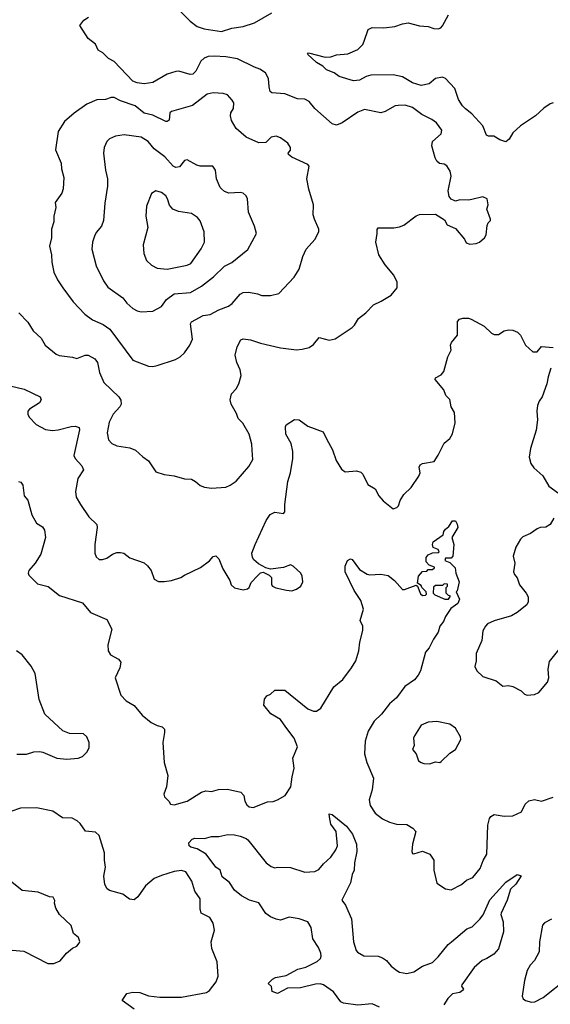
# Model space of a CAD drawing. Extents: x 1839239 to 1929705, y 762242 to 910352.
# Tile 76 of 256: x 1880457 to 1884156, y 786479 to 793345. Entities that reach past the tile are written whole.
import ezdxf

# ---------------------------------------------------------------- set-up
doc = ezdxf.new("R2010")
doc.units = 0

msp = doc.modelspace()

# ---------------------------------------------------------------- linework, layer by layer
at = {"layer": '0CON10XD'}
for points in [[(1880451.7, 791301.7), (1880515, 791236.2), (1880550, 791175), (1880608, 791125), (1880635, 791076.2), (1880712.4, 791012.4), (1880733.4, 791003.4), (1880825, 790992.9), (1880855, 790983.3), (1880912.5, 791005), (1880935, 791006.9), (1880980.8, 790980.8), (1880999.4, 790955), (1881014.5, 790884.5), (1881044.3, 790815), (1881147.5, 790715), (1881163, 790693), (1881164.3, 790665), (1881155.8, 790645), (1881108.6, 790595), (1881082, 790538), (1881065.8, 790465), (1881076, 790416), (1881099.3, 790389.3), (1881134.1, 790374.1), (1881225, 790360), (1881265, 790343.8), (1881315.9, 790295.9), (1881355, 790270), (1881405, 790193.3), (1881464.1, 790174.1), (1881534.2, 790164.2), (1881605, 790144.2), (1881655, 790140), (1881683.3, 790125), (1881715, 790096.2), (1881745, 790086.2), (1881795, 790078), (1881895, 790086.2), (1881925, 790098.8), (1881965, 790126.2), (1882055, 790228.8), (1882082.1, 790277.9), (1882077.5, 790342.5), (1882075.6, 790385), (1882056.9, 790455), (1882011.4, 790531.4), (1881980.8, 790565), (1881969.2, 790599.2), (1881931.1, 790665), (1881924.5, 790694.5), (1881934, 790735), (1881965, 790770), (1881984, 790805), (1882000, 790865), (1881994.5, 790904.5), (1881971.4, 790955), (1881958.6, 791005), (1881974, 791065), (1881998.3, 791111.7), (1882015, 791120), (1882065, 791113.1), (1882135, 791089.2), (1882275, 791055.8), (1882386.4, 791043.6), (1882425, 791046.7), (1882475, 791060), (1882505, 791080), (1882545, 791130), (1882615, 791110), (1882655, 791120), (1882775, 791198.8), (1882791.2, 791215), (1882818.3, 791261.7), (1882869.2, 791300.8), (1882922.7, 791357.3), (1882977.7, 791382.3), (1883046.1, 791423.9), (1883088.8, 791475), (1883088, 791515), (1883065, 791563.3), (1883005.7, 791635), (1882961.4, 791705), (1882938.8, 791795), (1882950, 791855), (1882948.3, 791881.7), (1882957, 791893), (1883065, 791894), (1883105, 791901.2), (1883135, 791913.3), (1883221.4, 791978.6), (1883243, 791987), (1883355, 791990), (1883419.3, 791949.3), (1883437.5, 791915), (1883495, 791890), (1883557.5, 791815), (1883570, 791790), (1883595, 791780), (1883640, 791785), (1883662.5, 791795), (1883697.5, 791825), (1883707.5, 791845), (1883715, 791910), (1883721.7, 791928.3), (1883740, 791945), (1883740, 791955), (1883713.9, 792023.9), (1883723.3, 792055), (1883715.9, 792095.9), (1883685, 792110), (1883608.6, 792091.4), (1883585, 792086), (1883525, 792088.6), (1883495, 792080.8), (1883465, 792094), (1883451.7, 792111.7), (1883442.7, 792152.7), (1883464.4, 792255), (1883458.3, 792288.3), (1883435, 792326.2), (1883417, 792337), (1883383.2, 792343.2), (1883365, 792358.8), (1883352.5, 792382.5), (1883329.4, 792465), (1883334.2, 792495), (1883395, 792550), (1883400, 792575), (1883363.3, 792625), (1883329.7, 792649.7), (1883261.2, 792685), (1883195, 792731.9), (1883145, 792749.4), (1883095, 792747.5), (1883075, 792744.3), (1883004.5, 792705.5), (1882975, 792696.9), (1882861.3, 792718.7), (1882815, 792701.1), (1882706, 792625), (1882665, 792610), (1882635, 792618.6), (1882515, 792726.7), (1882475, 792773.8), (1882445, 792790), (1882393, 792793), (1882305, 792828), (1882214.3, 792834.3), (1882204, 792845), (1882195, 792877.5), (1882191.4, 792935), (1882170.8, 792975), (1882131.4, 793001.4), (1882095, 793013.6), (1881975, 793072.9), (1881894.6, 793085.4), (1881811.7, 793091.7), (1881771.3, 793088.7), (1881743.7, 793076.3), (1881719.1, 793055), (1881685, 792987.1), (1881665, 792966.5), (1881645, 792963.5), (1881566.3, 792986.3), (1881545, 792983.6), (1881484.1, 792965.9), (1881385, 792907.5), (1881325, 792898.1), (1881275, 792905.4), (1881245, 792916.9), (1881115, 793052.9), (1881075.4, 793075.4), (1881035.7, 793115), (1881003.1, 793133.1), (1880985, 793174), (1880934, 793215), (1880876.2, 793305), (1880905, 793342.5), (1880936.4, 793363.6)], [(1881575, 793405.7), (1881644.4, 793334.4), (1881695, 793298.1), (1881742.6, 793282.6), (1881865, 793262.5), (1881935, 793286.5), (1882015, 793296.9), (1882095, 793322.5), (1882215, 793393.1)], [(1884175, 792766), (1884155, 792759.2), (1884110.6, 792729.4), (1884051.4, 792675), (1883948, 792605), (1883894.3, 792555.7), (1883868.8, 792511.2), (1883845, 792493.3), (1883805, 792508), (1883762.9, 792532.9), (1883724.1, 792534.1), (1883710.7, 792540.7), (1883686, 792605), (1883609.4, 792689.4), (1883564.7, 792724.7), (1883544.3, 792744.3), (1883515, 792789.5), (1883489.7, 792865), (1883425, 792934.4), (1883405, 792944.6), (1883355, 792936.4), (1883311.4, 792898.6), (1883255, 792886.2), (1883195, 792905.3), (1883125, 792946.2), (1883061.5, 792961.5), (1882905, 792958.9), (1882871.1, 792948.9), (1882825, 792922.7), (1882785, 792918), (1882685, 792950), (1882650, 792975), (1882595, 792996.2), (1882570.5, 793020.5), (1882525, 793046.7), (1882462.5, 793105), (1882470, 793115), (1882585.9, 793084.1), (1882625, 793086.7), (1882665, 793101.2), (1882745, 793107.5), (1882815, 793138.6), (1882848.3, 793171.7), (1882858.6, 793195), (1882885, 793277.5), (1882915, 793292), (1882995, 793287.8), (1883071.7, 793298.3), (1883125, 793316.2), (1883165, 793322.3), (1883245, 793302), (1883305, 793298.8), (1883345, 793283.4), (1883375, 793280.9), (1883392.1, 793287.9), (1883405, 793302.5), (1883445, 793379.2)], [(1881385, 790926.2), (1881415, 790934), (1881543.9, 790976.1), (1881575.6, 790994.4), (1881606.8, 791023.2), (1881644, 791075), (1881662.7, 791117.3), (1881647.1, 791225), (1881655, 791239.2), (1881735, 791281.9), (1881785, 791288.9), (1881845, 791322.9), (1881913.4, 791346.6), (1881937.5, 791365), (1881995, 791432), (1882015, 791442.5), (1882054.3, 791444.3), (1882115, 791434), (1882145, 791421.2), (1882205, 791421.2), (1882263.9, 791436.1), (1882371.2, 791548.8), (1882405.8, 791605), (1882431.2, 791695), (1882453.8, 791745), (1882515, 791812.5), (1882542.5, 791865), (1882543.3, 791885), (1882511.2, 791955), (1882503.8, 791985), (1882506, 792055), (1882472.8, 792162.8), (1882459.4, 792235), (1882474.2, 792325), (1882465, 792335.6), (1882355, 792386.2), (1882330, 792405), (1882327.5, 792415), (1882344, 792436), (1882345.9, 792454.1), (1882326, 792485), (1882275, 792520.8), (1882245, 792534), (1882210, 792525), (1882171.7, 792488.3), (1882125, 792487.5), (1882035, 792525.6), (1881965.7, 792585.7), (1881933.2, 792643.2), (1881925.7, 792675), (1881930, 792695), (1881948.6, 792725), (1881948.8, 792765), (1881938.8, 792785), (1881905, 792822), (1881875, 792830.8), (1881805, 792836), (1881765, 792825.7), (1881662.4, 792747.6), (1881515, 792704), (1881504, 792695), (1881499.2, 792645), (1881485, 792635.7), (1881475, 792635.7), (1881385, 792679.6), (1881325, 792693.3), (1881262, 792745), (1881159.1, 792779.1), (1881115, 792802), (1881095, 792803.8), (1881055, 792789.2), (1880995, 792785.6), (1880925, 792755.5), (1880836.9, 792693.1), (1880770, 792635), (1880726.2, 792565), (1880707.7, 792437.7), (1880746.9, 792345), (1880747.5, 792305), (1880764.5, 792245), (1880761.1, 792165), (1880751.9, 792135), (1880705, 792070), (1880708, 792035), (1880696, 791975), (1880695.6, 791935), (1880678.6, 791885), (1880678.2, 791825), (1880664.3, 791765.7), (1880680, 791705), (1880680.6, 791655), (1880695.7, 791585), (1880720.7, 791530.7), (1880758, 791475), (1880828.9, 791378.9), (1880910.7, 791290.7), (1880965, 791253.1), (1881039.4, 791219.4), (1881086, 791186), (1881245, 790970), (1881355, 790928.8), (1881385, 790926.2)], [(1881305, 791308.6), (1881385, 791312.9), (1881445.4, 791344.6), (1881480.6, 791395), (1881535, 791432.5), (1881647, 791443), (1881724.1, 791485.9), (1881807.4, 791552.6), (1881883.6, 791626.4), (1881935, 791653.1), (1882047.5, 791742.5), (1882107.5, 791855), (1882093.8, 791905), (1882052.1, 792002.1), (1882044, 792095), (1882035, 792116.7), (1882015, 792136.2), (1881995, 792141.2), (1881915, 792136), (1881885, 792147.5), (1881864, 792165), (1881854.3, 792175), (1881828, 792235), (1881822, 792295), (1881804.1, 792324.1), (1881715, 792323.8), (1881690.8, 792330.8), (1881625, 792368.8), (1881605, 792363.3), (1881571.4, 792318.6), (1881545, 792315.7), (1881528, 792325), (1881469.5, 792389.5), (1881394, 792445), (1881352.5, 792495), (1881305, 792527.1), (1881185, 792542.5), (1881125, 792533.1), (1881084.2, 792515), (1881065.7, 792495), (1881045.7, 792455), (1881042.5, 792415), (1881055.6, 792295), (1881068.6, 792235), (1881069.2, 792185), (1881050, 792065), (1881041.4, 791945), (1881027.5, 791905), (1880989.5, 791860.5), (1880977.5, 791835), (1880965.8, 791795), (1880960.8, 791745), (1880989.1, 791629.1), (1881040.8, 791525), (1881071.1, 791481.1), (1881176, 791405), (1881205, 791367.5), (1881245, 791330.8), (1881275, 791314.3), (1881305, 791308.6)], [(1881485, 791604.4), (1881625, 791633.5), (1881649.4, 791645), (1881721.5, 791748.5), (1881744.4, 791795), (1881742.9, 791865), (1881715, 791943.3), (1881697.5, 791965), (1881655, 791994.3), (1881565, 792008.1), (1881523.7, 792023.7), (1881500.9, 792050.9), (1881488, 792095), (1881475, 792116.2), (1881445, 792141.2), (1881405, 792151.2), (1881375, 792132.5), (1881340.8, 792045), (1881335.8, 791975), (1881350, 791895), (1881317.5, 791775), (1881322.5, 791715), (1881340.8, 791665), (1881375, 791632.5), (1881415, 791613.1), (1881485, 791604.4)], [(1880391.1, 790791.1), (1880488.3, 790768.3), (1880600, 790715), (1880606.7, 790695), (1880595.9, 790674.1), (1880525, 790630), (1880513.8, 790615), (1880513.3, 790595), (1880523.9, 790573.9), (1880571.2, 790521.2), (1880637.7, 790487.7), (1880685, 790480), (1880725.5, 790484.5), (1880815, 790508.9), (1880845, 790510.6), (1880872, 790502), (1880874.2, 790485), (1880834.4, 790305.6), (1880842.9, 790285), (1880890.6, 790235), (1880901.4, 790205), (1880863.3, 790145), (1880846, 790055), (1880851.2, 790015), (1880880, 789965), (1880939.5, 789879.5), (1880994.1, 789824.1), (1880998, 789805), (1880980.8, 789685), (1880980, 789625), (1880989.5, 789599.5), (1881010.5, 789580.5), (1881035, 789580), (1881065, 789591.2), (1881103, 789617), (1881135, 789628.8), (1881160.7, 789630.7), (1881183.9, 789623.9), (1881225, 789593.3), (1881325, 789556.7), (1881347.7, 789537.7), (1881373.3, 789505), (1881395, 789442.5), (1881425, 789427.5), (1881465, 789427.5), (1881516.4, 789433.6), (1881580, 789455), (1881605, 789472.5), (1881717.5, 789525), (1881779.5, 789570.5), (1881805, 789602.5), (1881825, 789606.7), (1881845.9, 789585.9), (1881872, 789515), (1881921.2, 789435), (1881931.2, 789405), (1881955, 789383.8), (1882015, 789368.8), (1882045, 789376.7), (1882056.7, 789385), (1882070.7, 789419.3), (1882115, 789467.5), (1882135, 789487.5), (1882155, 789492.5), (1882195, 789472.5), (1882212.5, 789455), (1882212.5, 789405), (1882220, 789395), (1882243.6, 789383.6), (1882317, 789367), (1882355, 789363.3), (1882385.9, 789374.1), (1882416.7, 789395), (1882430, 789425), (1882426.7, 789465), (1882417.5, 789485), (1882362.5, 789535), (1882345, 789543.3), (1882295, 789526), (1882205, 789513.3), (1882173.8, 789523.8), (1882121.7, 789551.7), (1882088.3, 789578.3), (1882078.8, 789595), (1882076.2, 789625), (1882098, 789685), (1882176.1, 789853.9), (1882203.8, 789895), (1882235, 789912), (1882295, 789902.5), (1882306.4, 789913.6), (1882306, 789965), (1882326.3, 790123.7), (1882345.7, 790185.7), (1882361.1, 790285), (1882361.9, 790335), (1882349.7, 790389.7), (1882312, 790455), (1882310, 790505), (1882315, 790520), (1882372.3, 790557.7), (1882404.1, 790554.1), (1882465, 790511.2), (1882571.9, 790471.9), (1882595, 790423.3), (1882638, 790345), (1882662.3, 790272.3), (1882700.7, 790210.7), (1882725, 790193.3), (1882805, 790198.8), (1882835, 790190), (1882848.8, 790175), (1882883.8, 790105), (1882935, 790072.5), (1882960, 790025), (1882990.5, 789990.5), (1883060, 789935), (1883085, 789942.5), (1883096.7, 789955), (1883108.3, 789991.7), (1883134, 790035), (1883185, 790083.3), (1883238.3, 790161.7), (1883247.5, 790185), (1883242.5, 790225), (1883249.7, 790240.3), (1883265, 790249.5), (1883345.8, 790265), (1883375, 790308.8), (1883417, 790393), (1883455, 790425.7), (1883475, 790456.7), (1883492.7, 790535), (1883486.9, 790605), (1883464.7, 790644.7), (1883456, 790696), (1883428, 790725), (1883414, 790765), (1883353, 790837), (1883355, 790847.5), (1883395, 790868.8), (1883412.5, 790892.5), (1883442, 790995), (1883465, 791040), (1883461.2, 791075), (1883466.1, 791093.9), (1883508.8, 791145), (1883508.3, 791241.7), (1883523, 791257), (1883545, 791263.3), (1883585, 791264), (1883605, 791258), (1883695, 791208.8), (1883745, 791160), (1883765, 791148.8), (1883795, 791150), (1883835, 791176.2), (1883865, 791183.3), (1883895, 791180), (1883927, 791167), (1883947.5, 791145), (1883983.8, 791075), (1884035, 791028.8), (1884065, 791028.8), (1884095, 791066), (1884175, 791060)], [(1884159.2, 790915), (1884140, 790855), (1884132.5, 790805), (1884100, 790715), (1884078, 790685), (1884066, 790655), (1884060.8, 790615), (1884065.8, 790555.8), (1884057.3, 790482.7), (1884018.6, 790355), (1884008, 790295), (1884020.3, 790250.3), (1884041.1, 790221.1), (1884103.8, 790165), (1884145, 790092), (1884239.2, 790025)], [(1880450, 790125), (1880465, 790120), (1880479.4, 790099.4), (1880488, 790025), (1880515, 789993.8), (1880542.1, 789892.1), (1880574.3, 789834.3), (1880615, 789809.4), (1880630.5, 789785), (1880637.9, 789735), (1880605, 789618.8), (1880565, 789556), (1880520.8, 789505), (1880516.2, 789485), (1880521.2, 789471.2), (1880581.4, 789411.4), (1880655, 789391.9), (1880735, 789329.5), (1880895, 789277.5), (1880951.3, 789211.3), (1881065, 789162.5), (1881100, 789095), (1881072.5, 788985), (1881072.8, 788942.8), (1881090.8, 788915), (1881146.7, 788885), (1881161.2, 788865), (1881154.3, 788825), (1881122, 788755), (1881161.2, 788635), (1881200, 788595), (1881255, 788563.3), (1881310, 788495), (1881372.5, 788445), (1881415, 788422.5), (1881450, 788415), (1881467, 788397), (1881467.5, 788375), (1881455.7, 788305), (1881464, 788165), (1881490.8, 788075), (1881480, 787995), (1881461.2, 787945), (1881467.5, 787925), (1881496.1, 787896.1), (1881507.5, 787875), (1881535, 787868.8), (1881624.3, 787895.7), (1881725, 787958), (1881755, 787966.7), (1881793, 787963), (1881843.9, 787976.1), (1881905, 787978.8), (1881998.3, 787958.3), (1882018.8, 787935), (1882026.7, 787895), (1882039.5, 787869.5), (1882057.5, 787855), (1882085, 787852), (1882185, 787891.2), (1882225, 787892), (1882255, 787903.8), (1882306.7, 787935), (1882347.5, 787995), (1882356, 788065), (1882371.2, 788125), (1882360, 788195), (1882394, 788275), (1882370.8, 788335), (1882312.4, 788412.4), (1882275.7, 788465.7), (1882207.5, 788505), (1882160, 788565), (1882163, 788607), (1882180.7, 788629.3), (1882205, 788642.5), (1882235, 788670), (1882305, 788670), (1882465, 788539.2), (1882505, 788522.9), (1882526.6, 788523.4), (1882555.8, 788545), (1882648, 788692), (1882710, 788745), (1882770, 788825), (1882799.2, 788875), (1882820.8, 788945), (1882828, 789005), (1882850, 789085), (1882848, 789115), (1882830, 789155), (1882854, 789235), (1882836, 789295), (1882788, 789365), (1882726, 789495), (1882726, 789535), (1882742.5, 789575), (1882763.8, 789586.2), (1882775, 789580), (1882825, 789510), (1882878.3, 789478.3), (1882895, 789473.3), (1882975, 789478), (1883025, 789470), (1883070, 789435), (1883125, 789372.5), (1883139.3, 789370.7), (1883221.7, 789401.7), (1883230, 789395), (1883250.7, 789340.7), (1883265, 789330), (1883285, 789332.5), (1883291.7, 789338.3), (1883290, 789355), (1883260, 789385), (1883255, 789400), (1883230, 789415), (1883236.7, 789465), (1883265, 789497.5), (1883295, 789500), (1883305, 789510), (1883335, 789510), (1883348.3, 789521.7), (1883348.3, 789528.3), (1883311.7, 789541.7), (1883290, 789565), (1883291.2, 789595), (1883305, 789613.3), (1883335, 789627.5), (1883375, 789630), (1883380, 789635), (1883375, 789650), (1883340, 789665), (1883333.8, 789685), (1883340, 789705), (1883408.3, 789751.7), (1883413.3, 789775), (1883425, 789792.5), (1883448, 789812), (1883475, 789850), (1883495, 789850), (1883507, 789827), (1883510, 789805), (1883470, 789735), (1883482.5, 789685), (1883476.4, 789603.6), (1883465, 789590), (1883425, 789590), (1883420, 789575), (1883455, 789560), (1883491.7, 789521.7), (1883496.7, 789485), (1883520, 789425), (1883507, 789363), (1883500, 789355), (1883523.3, 789305), (1883510.8, 789275), (1883462, 789238), (1883425, 789183.3), (1883410.5, 789149.5), (1883385.6, 789115), (1883375, 789073.8), (1883342, 789025), (1883312, 788965), (1883285.7, 788934.3), (1883250.6, 788805), (1883234.4, 788775), (1883208.1, 788741.9), (1883142.5, 788695), (1883083.1, 788615), (1883035, 788573.1), (1882978.8, 788501.2), (1882927.6, 788452.4), (1882885, 788382.5), (1882865.7, 788314.3), (1882861.1, 788225), (1882875.7, 788165), (1882922.5, 788055), (1882914.2, 787975), (1882894.2, 787905), (1882899.2, 787865), (1882935, 787812), (1882985, 787771.4), (1883035, 787748.6), (1883084.5, 787734.5), (1883155, 787733.8), (1883198.3, 787708.3), (1883217.5, 787685), (1883194.1, 787595.9), (1883190, 787545), (1883195, 787530), (1883205, 787527.5), (1883263.9, 787546.1), (1883315, 787526.2), (1883344.1, 787484.1), (1883344.2, 787414.2), (1883365, 787322.5), (1883425, 787283.8), (1883465, 787277.5), (1883535.8, 787314.2), (1883572.5, 787345), (1883615, 787363.8), (1883666.2, 787425), (1883688.3, 787481.7), (1883714, 787525), (1883721.2, 787728.8), (1883731.2, 787775), (1883740.5, 787789.5), (1883765, 787803.3), (1883835, 787792), (1883895, 787794.2), (1883955, 787821.2), (1883981.2, 787875), (1884005, 787898), (1884045, 787906), (1884093.6, 787896.4), (1884175, 787924)], [(1884180.9, 789869.1), (1884155.4, 789824.6), (1884125, 789805.6), (1884085, 789803.1), (1884065, 789795.8), (1884018.3, 789761.7), (1883965, 789738), (1883948.3, 789721.7), (1883915, 789667.5), (1883898, 789605), (1883908, 789555), (1883898.8, 789495), (1883905.9, 789475.9), (1883925, 789453.3), (1883941.2, 789405), (1883988, 789345), (1884000.3, 789320.3), (1884002.2, 789285), (1883992.5, 789265), (1883925, 789210.4), (1883885, 789187.9), (1883765, 789152.9), (1883717.7, 789132.3), (1883703, 789117), (1883686.2, 789083.8), (1883679.2, 789015), (1883640, 788925), (1883640, 788875), (1883630, 788835), (1883643.3, 788805), (1883685, 788763.8), (1883777.5, 788735), (1883825, 788696.7), (1883865, 788701.2), (1883895, 788696.2), (1883952.5, 788665), (1883975, 788642.5), (1883993.9, 788633.9), (1884045, 788640), (1884075, 788654), (1884135.6, 788725), (1884145.6, 788755), (1884141.2, 788815), (1884151.2, 788868.8), (1884215, 788950)], [(1883445, 789303.8), (1883460, 789325), (1883445, 789330), (1883430, 789345), (1883430, 789385), (1883440, 789395), (1883438.3, 789408.3), (1883415, 789410), (1883405, 789400), (1883355, 789400), (1883341.7, 789388.3), (1883340, 789345), (1883350, 789335), (1883420, 789305), (1883445, 789303.8)], [(1880436.4, 788223.6), (1880504.2, 788224.2), (1880555, 788238.6), (1880595, 788241.4), (1880617.4, 788237.4), (1880715, 788194.5), (1880785, 788188.1), (1880865, 788194.3), (1880895, 788208), (1880925, 788236.2), (1880941.7, 788268.3), (1880942.5, 788305), (1880925.6, 788345), (1880901.2, 788365), (1880805, 788367.5), (1880757.1, 788387.1), (1880633.1, 788503.1), (1880593.3, 788605), (1880565.7, 788785), (1880536.3, 788836.3), (1880475, 788916.2), (1880434.2, 788944.2)], [(1883315, 788156), (1883335, 788162), (1883355, 788169.2), (1883385, 788165.8), (1883395, 788171.2), (1883455, 788230), (1883493.9, 788256.1), (1883532.5, 788325), (1883528.8, 788345), (1883495.7, 788405), (1883455, 788432.9), (1883365, 788450), (1883305, 788447.5), (1883256.7, 788425), (1883208.3, 788351.7), (1883202, 788335), (1883207.3, 788282.7), (1883196, 788255), (1883221.4, 788225), (1883237, 788177), (1883255, 788164), (1883275, 788159.2), (1883315, 788156)], [(1881255, 786443.8), (1881172.5, 786505), (1881205, 786553.3), (1881245.9, 786564.1), (1881295, 786560), (1881355, 786538.8), (1881435, 786527.7), (1881585, 786529.6), (1881759.3, 786560.7), (1881780, 786575), (1881826, 786635), (1881840, 786675), (1881833.3, 786775), (1881797.1, 786867.1), (1881792, 786915), (1881815.8, 786995), (1881806.2, 787045), (1881782, 787085), (1881722.5, 787115), (1881714.4, 787145), (1881715.8, 787215), (1881677, 787267), (1881658, 787338), (1881615, 787403.8), (1881585, 787412.5), (1881534.1, 787404.1), (1881445, 787377.5), (1881394.4, 787355), (1881335, 787304.4), (1881281.1, 787228.9), (1881255, 787207.5), (1881222.1, 787212.1), (1881175, 787247.1), (1881082.3, 787272.3), (1881067.1, 787285), (1881050, 787315), (1881043.1, 787373.1), (1881054.4, 787435), (1881047.5, 787485), (1881049.2, 787535), (1881010, 787655), (1880985, 787678.8), (1880916.4, 787686.4), (1880879.5, 787739.5), (1880858.8, 787758.8), (1880823.3, 787776.7), (1880755, 787780), (1880687.5, 787825), (1880575, 787848.9), (1880463.9, 787846.1), (1880395, 787823.3)], [(1882965, 786459.4), (1882915, 786481.1), (1882815, 786472.9), (1882715, 786485.7), (1882695, 786496.2), (1882644.2, 786565), (1882574.4, 786614.4), (1882551.9, 786621.9), (1882520.2, 786619.8), (1882415, 786592.9), (1882325, 786591.4), (1882253.8, 786553.8), (1882217.5, 786567.5), (1882212, 786602), (1882190, 786625), (1882220, 786655), (1882240, 786665), (1882315, 786680), (1882395, 786724.3), (1882452.8, 786737.2), (1882531.7, 786778.3), (1882552.8, 786797.2), (1882559.4, 786815), (1882556.4, 786835), (1882539.5, 786875), (1882500, 786935), (1882488.9, 787015), (1882465, 787052.9), (1882404.5, 787075.5), (1882335, 787085.5), (1882275, 787065.7), (1882245, 787071.4), (1882205, 787089.4), (1882173.2, 787113.2), (1882125, 787186), (1882060, 787205), (1882003.8, 787235), (1881955, 787273.8), (1881919.2, 787329.2), (1881868.3, 787368.3), (1881853.6, 787413.6), (1881825, 787436.2), (1881756.7, 787526.7), (1881693.9, 787563.9), (1881650, 787575), (1881638.8, 787585), (1881636.7, 787605), (1881659.3, 787630.7), (1881677, 787637), (1881745, 787636.2), (1881795, 787648.8), (1881845, 787650), (1881907.7, 787662.3), (1881955, 787660.6), (1881995, 787650.6), (1882035, 787635.6), (1882047.5, 787625), (1882175, 787466), (1882209.7, 787439.7), (1882235, 787431.2), (1882255, 787436), (1882345, 787432.5), (1882445, 787401.4), (1882514.3, 787405.7), (1882541.3, 787418.7), (1882575, 787459.2), (1882625, 787504.3), (1882660, 787555), (1882671.9, 787585), (1882662.5, 787685), (1882626.7, 787735), (1882616.4, 787786.4), (1882615, 787807.5), (1882635, 787803.3), (1882735, 787720), (1882776, 787665), (1882803.8, 787595), (1882808, 787545), (1882790.8, 787465), (1882788.8, 787415), (1882774, 787385), (1882763.8, 787325), (1882703.3, 787205), (1882729.1, 787169.1), (1882770, 787075), (1882783.3, 786915), (1882802.9, 786855), (1882812.4, 786842.4), (1882855, 786816.9), (1882955, 786814), (1882985, 786804), (1883015, 786783.8), (1883045.8, 786745.8), (1883085, 786713.8), (1883105, 786703.8), (1883155, 786694), (1883205.6, 786704.4), (1883265, 786744), (1883335, 786770), (1883375, 786809.4), (1883443.6, 786896.4), (1883468, 786915), (1883574.2, 787005), (1883610.2, 787019.8), (1883665, 787072.5), (1883686.7, 787103.3), (1883733.1, 787206.9), (1883845, 787331.2), (1883925, 787383.3), (1883952.5, 787375), (1883915, 787317.5), (1883878.8, 787281.2), (1883854.2, 787205), (1883812.5, 787115), (1883810, 787105), (1883827.8, 787055), (1883829.5, 786985), (1883794.6, 786865), (1883761.9, 786828.1), (1883712.7, 786797.3), (1883681.1, 786785), (1883624.3, 786735), (1883539.2, 786615), (1883536.2, 786605), (1883550, 786585), (1883543.8, 786575), (1883525, 786562.2), (1883475, 786552.9), (1883440.6, 786519.4), (1883412.5, 786475)], [(1880405, 786856.7), (1880485, 786850), (1880652.7, 786762.7), (1880695, 786763.8), (1880738.8, 786781.2), (1880782.5, 786835), (1880825, 786870), (1880855.8, 786884.2), (1880872.5, 786905), (1880876.1, 786916.1), (1880866.7, 786945), (1880831.7, 786971.7), (1880815, 787027.5), (1880733.8, 787105), (1880708.8, 787148.8), (1880700, 787185), (1880701.7, 787201.7), (1880690, 787225), (1880665, 787227.5), (1880585, 787260), (1880475, 787273.3), (1880390.7, 787340.7)], [(1884165, 787071.4), (1884115, 787046.2), (1884100.3, 787029.7), (1884080, 786915), (1884078, 786845), (1884046.2, 786785), (1884015, 786751.2), (1883994.3, 786715), (1883975.8, 786645), (1883960, 786535), (1883966.4, 786516.4), (1883982.5, 786505), (1884025, 786494), (1884047.5, 786495), (1884105, 786526.7), (1884275, 786661.2)]]:
    msp.add_lwpolyline(points, dxfattribs=at)

doc.saveas('drawing.dxf')
